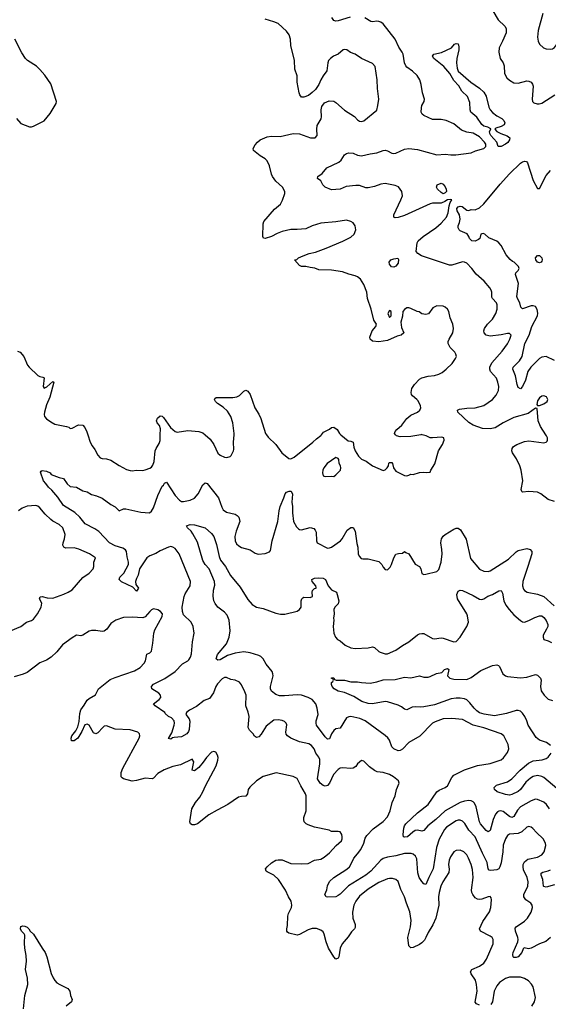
# Model space of a CAD drawing. Header units: inches. Extents: x 1839270 to 1929235, y 762242 to 910350.
# Tile 189 of 256: x 1882541 to 1887471, y 834687 to 843872. Entities that reach past the tile are written whole.
import ezdxf

# ---------------------------------------------------------------- set-up
doc = ezdxf.new("R2010")
doc.units = ezdxf.units.IN
doc.header["$MEASUREMENT"] = 0
doc.layers.add('B8883', color=7, linetype='Continuous')
doc.layers.add('B8884', color=7, linetype='Continuous')

msp = doc.modelspace()

# ---------------------------------------------------------------- linework, layer by layer
at = {"layer": 'B8883', "color": 5}
for points, elevation in [([(1883175.8, 840000), (1883199.6, 839930), (1883216.2, 839896.2), (1883242.6, 839862.6), (1883270, 839810.4), (1883290, 839785.7), (1883310, 839777), (1883350, 839774), (1883390, 839763.1), (1883470, 839712.7), (1883536.7, 839676.7), (1883570, 839664.9), (1883590, 839662), (1883631.5, 839668.5), (1883687.6, 839667.6), (1883710, 839672), (1883753.1, 839686.9), (1883770, 839698.2), (1883783.8, 839716.2), (1883793.9, 839750), (1883805.6, 839850), (1883812.8, 839870), (1883842.3, 839917.7), (1883850, 839946), (1883852.4, 840000)], 580), ([(1884270.3, 840000), (1884318.7, 839958.7), (1884350.6, 839910), (1884390, 839827.7), (1884410, 839810.6), (1884450, 839790.8), (1884472.9, 839787.1), (1884503.1, 839796.9), (1884513.6, 839806.4), (1884535.3, 839850), (1884537.2, 839862.8), (1884535.6, 839930), (1884541, 840000)], 580), ([(1884841.7, 840000), (1884857.9, 839977.9), (1884928.3, 839910), (1884985.7, 839830), (1885050, 839777), (1885070, 839776.5), (1885099.5, 839790), (1885276.2, 839930), (1885310, 839963), (1885348.3, 839991.7), (1885355.3, 840000)], 580), ([(1885536.3, 840000), (1885604.5, 839944.5), (1885630, 839941), (1885650, 839931.3), (1885656.3, 839883.7), (1885668.5, 839850), (1885701.4, 839801.4), (1885730, 839770.7), (1885773.2, 839753.2), (1885830, 839710.5), (1885930, 839667), (1885950, 839673), (1885967, 839690), (1885979.3, 839710), (1885984, 839736), (1885990, 839742), (1886010, 839741), (1886017.3, 839730), (1886027.7, 839690), (1886050, 839659.1), (1886130, 839618.4), (1886150, 839617.1), (1886170, 839621.6), (1886190, 839632.7), (1886210, 839630.4), (1886270, 839648), (1886310, 839650.7), (1886333.2, 839646.8), (1886368.4, 839651.6), (1886375.3, 839670), (1886412.5, 839727.5), (1886446.6, 839850), (1886484, 839910), (1886499, 839950), (1886495.3, 839970), (1886478, 839978), (1886389.4, 839969.4), (1886370, 839972), (1886330.8, 839990.8), (1886294.8, 840000)], 580), ([(1886282.6, 840000), (1886190, 839984.4), (1886090, 839981.6), (1886055.3, 839990), (1886046.3, 840000)], 580), ([(1887530, 839377.6), (1887470, 839394.3), (1887399.7, 839450), (1887370, 839464.2), (1887290.3, 839469.7), (1887230, 839462.7), (1887222.7, 839470), (1887218.7, 839490), (1887234, 839570), (1887217.7, 839670), (1887205.1, 839710), (1887174.3, 839774.3), (1887137.6, 839830), (1887131.6, 839850), (1887134, 839870), (1887146.6, 839890), (1887176, 839910), (1887250, 839935.6), (1887290, 839941.5), (1887430, 839925.3), (1887449.6, 839930.4), (1887459.1, 839940.9), (1887463.7, 839950), (1887462.9, 839970), (1887454.7, 839990), (1887447.9, 840000)], 560), ([(1887490, 835309.6), (1887447.4, 835272.6), (1887388.1, 835251.9), (1887310, 835209.8), (1887284.7, 835204.7), (1887246.8, 835213.2), (1887236.9, 835203.1), (1887224.7, 835170), (1887191, 835130), (1887170, 835122.9), (1887150, 835123.7), (1887142.7, 835130), (1887139.5, 835150), (1887143.6, 835170), (1887187, 835270), (1887189.6, 835290), (1887187.8, 835310), (1887164.4, 835370), (1887162.5, 835397.5), (1887169.8, 835410.2), (1887250, 835463.6), (1887277.7, 835490), (1887310, 835546), (1887322, 835590), (1887321, 835610), (1887309, 835629), (1887262, 835662), (1887241.1, 835690), (1887241.8, 835710), (1887279.8, 835790), (1887283.4, 835830), (1887273.6, 835870), (1887240.7, 835940.7), (1887235.2, 835970), (1887237.4, 835990), (1887250, 836015), (1887280.1, 836039.9), (1887370, 836058.5), (1887410, 836081.7), (1887432.6, 836110), (1887447.7, 836167.7), (1887445.1, 836190), (1887423.6, 836230), (1887359.6, 836290), (1887327.6, 836327.6), (1887310, 836338.9), (1887290, 836345.1), (1887270, 836339.7), (1887223, 836297), (1887190, 836280.6), (1887110, 836274.2), (1887090, 836261.3), (1887070, 836229.5), (1887049.5, 836170.5), (1887047.6, 836110), (1887030, 836006), (1887019.8, 835970), (1887008.2, 835951.8), (1886990, 835941.4), (1886934.3, 835934.3), (1886919.1, 835939.1), (1886909, 835949), (1886900.6, 836010), (1886856.3, 836096.3), (1886788.2, 836250), (1886729.8, 836310), (1886693.1, 836373.1), (1886670, 836394.7), (1886650, 836404), (1886630, 836404), (1886610, 836397.3), (1886520.5, 836339.5), (1886503.3, 836316.7), (1886452.9, 836227.1), (1886426.7, 836150), (1886395.8, 835950), (1886355.5, 835870), (1886330, 835805.6), (1886310, 835811.1), (1886290, 835830.9), (1886266.2, 835870), (1886253.6, 835913.6), (1886244.1, 836044.1), (1886230.9, 836070), (1886210, 836087.4), (1886192.2, 836092.2), (1886130, 836094.1), (1886050, 836071.2), (1885970, 836060.6), (1885930, 836047.4), (1885908.8, 836031.2), (1885815.3, 835930), (1885770.2, 835890), (1885608.4, 835791.6), (1885530, 835714.7), (1885510, 835700.9), (1885490, 835689), (1885410, 835685.1), (1885399, 835690), (1885387, 835710), (1885406.1, 835753.9), (1885413, 835793), (1885430, 835833.1), (1885469.7, 835870), (1885591.8, 835948.2), (1885616.5, 835970), (1885630.6, 835990), (1885655.5, 836050), (1885691.2, 836088.8), (1885720.8, 836130), (1885750.5, 836190), (1885764.2, 836235.8), (1885778.5, 836261.5), (1885837.2, 836322.8), (1885930, 836391.5), (1885970, 836435.8), (1885994.5, 836490), (1886013.5, 836570), (1886043.6, 836630), (1886056, 836690), (1886079.3, 836750), (1886074, 836770), (1886026, 836810), (1885990, 836829.6), (1885930, 836849.7), (1885876.2, 836856.2), (1885850, 836867.6), (1885803.1, 836903.1), (1885750, 836954), (1885730, 836962), (1885690, 836928.7), (1885674.2, 836905.8), (1885650.3, 836889.7), (1885630, 836885.6), (1885550, 836891.5), (1885530, 836889.5), (1885510, 836878.4), (1885468.5, 836830), (1885430, 836749.3), (1885412.9, 836727.1), (1885390, 836720.5), (1885370, 836727.4), (1885342, 836750), (1885318.7, 836790), (1885340.5, 836930), (1885341, 836970), (1885331.6, 836991.6), (1885303.5, 837030), (1885287.1, 837070), (1885261.2, 837101.2), (1885237.6, 837117.6), (1885150, 837134.8), (1885070, 837169.7), (1885038, 837190), (1885027, 837207), (1885024.2, 837224.2), (1885032.2, 837292.2), (1885027.3, 837310), (1885010, 837325.6), (1884990, 837334.7), (1884950, 837341.3), (1884910, 837336.3), (1884838, 837282), (1884793.9, 837206.1), (1884770, 837182.7), (1884750, 837174.3), (1884730, 837189.4), (1884716.8, 837210), (1884683.8, 837243.8), (1884670.5, 837270), (1884680.2, 837370), (1884672.6, 837412.6), (1884650.9, 837470), (1884651.9, 837570), (1884641.5, 837601.5), (1884607.9, 837667.9), (1884590, 837693.2), (1884549.6, 837709.6), (1884510, 837717.6), (1884470, 837735.8), (1884450, 837733.7), (1884430, 837722), (1884385.1, 837674.9), (1884369.5, 837650), (1884346.9, 837593.1), (1884310, 837540.5), (1884260.3, 837519.7), (1884190, 837464.7), (1884124, 837430), (1884096.3, 837410), (1884090.6, 837390), (1884120.5, 837350), (1884128.5, 837328.5), (1884120.9, 837250), (1884115, 837230), (1884100.8, 837210), (1884050, 837181.7), (1883983, 837177), (1883966.8, 837173.2), (1883950, 837159), (1883930, 837166), (1883961.2, 837218.8), (1883983, 837290), (1883986, 837310), (1883982.9, 837330), (1883958, 837358), (1883928.7, 837370), (1883899, 837399), (1883894, 837410), (1883805.2, 837470), (1883790, 837489), (1883842, 837530), (1883856, 837550), (1883854.5, 837570), (1883838.4, 837590), (1883774.5, 837630), (1883769.6, 837650), (1883790, 837673.4), (1883894.3, 837725.7), (1883990, 837791.7), (1884058.6, 837861.4), (1884109.8, 837890.2), (1884119.6, 837900.4), (1884135.1, 837924.9), (1884143.5, 837956.5), (1884153.3, 838066.7), (1884167.7, 838147.7), (1884159.7, 838210), (1884141.3, 838250), (1884070, 838318.4), (1884059.3, 838350), (1884056.5, 838390), (1884074.5, 838490), (1884084.8, 838515.2), (1884129.8, 838590), (1884133.3, 838630), (1884028.3, 838890), (1883990, 838938), (1883970, 838951.2), (1883950, 838956.9), (1883930, 838952.4), (1883850, 838915.4), (1883810, 838891.1), (1883754.8, 838870), (1883728, 838850), (1883658.8, 838750), (1883645.5, 838690), (1883630, 838659), (1883622.4, 838630), (1883624, 838604), (1883650.3, 838570), (1883630, 838542), (1883596.5, 838576.5), (1883490, 838627), (1883469.6, 838650), (1883475.6, 838670), (1883512.8, 838710), (1883554.5, 838790), (1883555.1, 838810), (1883541.8, 838861.8), (1883535.8, 838910), (1883527, 838927), (1883503.1, 838943.1), (1883430, 838964.1), (1883378.5, 838990), (1883278, 839098), (1883242.3, 839122.3), (1883150, 839168.2), (1883102, 839230), (1883055.3, 839275.3), (1882950, 839339.8), (1882896.6, 839416.6), (1882841.3, 839481.3), (1882809.6, 839510), (1882786, 839546), (1882764, 839570), (1882735.3, 839650), (1882740.2, 839659.8), (1882750, 839664.7), (1882790, 839661), (1882823.6, 839643.6), (1882834, 839630), (1882910, 839601), (1882950, 839590.8), (1882982.8, 839542.8), (1883010, 839518), (1883070.3, 839510.3), (1883130, 839476.4), (1883170, 839466.7), (1883210, 839442.6), (1883258, 839430), (1883310, 839407.7), (1883390, 839348.2), (1883430, 839326.4), (1883470, 839290.5), (1883510, 839307.2), (1883530, 839308.9), (1883670, 839276), (1883750, 839270.4), (1883770, 839286.7), (1883790, 839316.5), (1883830, 839434), (1883870, 839519.5), (1883881.6, 839530), (1883890, 839546.8), (1883910, 839558), (1883990, 839432.7), (1884030, 839388.2), (1884050, 839378), (1884070, 839377.1), (1884130, 839388.5), (1884170, 839408.7), (1884204.7, 839450), (1884250, 839533), (1884270, 839552.7), (1884290, 839546.4), (1884394.3, 839410), (1884424.9, 839324.9), (1884439.9, 839299.9), (1884470, 839278.7), (1884550, 839260.4), (1884570, 839247.7), (1884583.8, 839230), (1884593.4, 839190), (1884558.4, 839101.6), (1884546.3, 839050), (1884549.2, 839010), (1884563.1, 838983.1), (1884583.2, 838963.2), (1884609.1, 838949.1), (1884690, 838925.7), (1884735.8, 838895.8), (1884765.7, 838885.7), (1884828.7, 838891.3), (1884870, 838906), (1884880.1, 838919.9), (1884895.1, 839010), (1884948.6, 839191.4), (1884959.3, 839290), (1884969.8, 839330.2), (1885004.7, 839410), (1885015.1, 839450), (1885030, 839464.9), (1885052.5, 839472.5), (1885072, 839472), (1885084.7, 839444.7), (1885080.3, 839370), (1885086, 839330), (1885084, 839270), (1885093.8, 839190), (1885121.3, 839141.3), (1885140.5, 839120.5), (1885150, 839114.4), (1885170, 839113.7), (1885250, 839134), (1885283.8, 839123.8), (1885297.3, 839110), (1885305.5, 839090), (1885308, 839010), (1885314.8, 838990), (1885410, 838942), (1885430, 838943.6), (1885450, 838952), (1885531.5, 839010), (1885548, 839030), (1885595.6, 839110), (1885630, 839135.8), (1885650, 839134), (1885670, 839101), (1885685.3, 838985.3), (1885695.6, 838950), (1885697.6, 838890), (1885706.5, 838866.5), (1885726.5, 838846.5), (1885741.2, 838841.2), (1885790, 838843.2), (1885890, 838816.3), (1885917.2, 838790), (1885930, 838763.8), (1885950, 838741.6), (1885970, 838740.5), (1885995.1, 838764.9), (1886009.7, 838790.3), (1886030, 838851.3), (1886050, 838884.7), (1886072.7, 838892.7), (1886110, 838894), (1886130, 838912), (1886141, 838901), (1886171, 838890), (1886230, 838791.3), (1886270, 838772), (1886280.7, 838750), (1886290, 838706), (1886310, 838697.3), (1886330, 838698), (1886430, 838724.4), (1886450, 838742.8), (1886472.7, 838810), (1886480.3, 838890), (1886478.7, 838930), (1886468.5, 838990), (1886475.4, 839030), (1886490, 839054), (1886510, 839070.3), (1886590, 839120.3), (1886610, 839128.5), (1886630, 839128.4), (1886652.3, 839112.3), (1886704.5, 839024.5), (1886746.4, 838846.4), (1886830, 838746.4), (1886870, 838725.7), (1886910, 838723.6), (1886930, 838730.4), (1887100.9, 838839.1), (1887170, 838906.7), (1887190, 838918.7), (1887270, 838939.5), (1887302, 838930), (1887316, 838910), (1887315.6, 838890), (1887281.1, 838770), (1887233.6, 838630), (1887230.3, 838590), (1887239.9, 838559.9), (1887250, 838546.7), (1887272.3, 838532.3), (1887371.3, 838511.3), (1887430, 838490.3), (1887524.1, 838404.1)], 560), ([(1882456, 838170), (1882550, 838210.3), (1882605.1, 838250), (1882652.4, 838267.6), (1882670, 838279.5), (1882708, 838330), (1882739.6, 838390), (1882747, 838430), (1882724.5, 838470), (1882733.2, 838486.8), (1882750, 838490.3), (1882798, 838478), (1882850, 838476.5), (1882952.2, 838512.2), (1882993.6, 838530), (1883030, 838552.2), (1883130, 838668.2), (1883190, 838708), (1883225.2, 838750), (1883233.2, 838770), (1883233.2, 838810), (1883248.7, 838850), (1883193.2, 838890), (1883093.9, 838933.9), (1883050, 838943.5), (1882970, 838940.4), (1882953.6, 838950), (1882943.8, 838970), (1882945, 838990), (1882959.4, 839030), (1882964.2, 839070), (1882941.7, 839130), (1882910, 839163.1), (1882850, 839194.3), (1882830, 839209.7), (1882779.2, 839259.2), (1882730, 839318.4), (1882710, 839333.6), (1882690, 839338.4), (1882610, 839334), (1882565.3, 839314.7), (1882530, 839289.4)], 580), ([(1887480.3, 836510), (1887455.1, 836550), (1887430, 836572.4), (1887370, 836597.4), (1887350, 836598.9), (1887310, 836584.5), (1887210.6, 836529.4), (1887183.8, 836496.2), (1887150, 836437.7), (1887130.9, 836429.1), (1887110, 836438.2), (1887050, 836484.8), (1887029.4, 836490.6), (1887010, 836488.9), (1886997.6, 836482.4), (1886978.2, 836461.8), (1886956.1, 836410), (1886930, 836306.6), (1886910, 836294), (1886890, 836308.3), (1886839.3, 836370), (1886828.2, 836390), (1886797.2, 836530), (1886782.1, 836562.1), (1886770, 836575.8), (1886750, 836585.5), (1886728.2, 836588.2), (1886690, 836582.2), (1886650, 836567.9), (1886508.5, 836490), (1886421.6, 836410), (1886347.3, 836352.7), (1886310, 836306.6), (1886290, 836302.9), (1886250, 836311.5), (1886230, 836306.9), (1886207.1, 836292.9), (1886157.1, 836250), (1886130, 836245.1), (1886119.3, 836250), (1886117, 836270), (1886124, 836330), (1886128.5, 836350), (1886140.5, 836370), (1886250, 836473.7), (1886350, 836550.4), (1886431.5, 836670), (1886454.3, 836685.7), (1886510, 836708.1), (1886530, 836726), (1886570, 836803.6), (1886590, 836823.2), (1886690, 836872.8), (1886810, 836913.6), (1886930, 836933.7), (1887030, 836968.4), (1887054.3, 836985.7), (1887090, 837034), (1887103, 837070), (1887095.1, 837110), (1887057, 837190), (1887029.7, 837209.7), (1886870, 837266.3), (1886770, 837290.6), (1886670, 837343.1), (1886570, 837352.4), (1886491.7, 837348.3), (1886416.9, 837323.1), (1886390.8, 837309.2), (1886272.2, 837187.8), (1886170, 837128.6), (1886110, 837066.8), (1886090, 837053.8), (1886070, 837051.9), (1886029.6, 837070), (1886010, 837089.6), (1885989.7, 837150), (1885973.6, 837173.6), (1885950, 837195.6), (1885762, 837330), (1885712.6, 837352.6), (1885629.5, 837370.5), (1885610, 837369.8), (1885590, 837358), (1885530, 837262.6), (1885490, 837254.8), (1885470, 837241.7), (1885448.2, 837210), (1885430, 837164), (1885410, 837160.7), (1885390, 837180.4), (1885309.8, 837290), (1885304.4, 837310), (1885306.2, 837330), (1885324.4, 837390), (1885316, 837450), (1885302.6, 837490), (1885270, 837529.6), (1885232.7, 837550), (1885170, 837569.7), (1885130, 837572.4), (1885010, 837562.9), (1884964.2, 837564.2), (1884930, 837577.4), (1884888.5, 837608.5), (1884878.9, 837630), (1884879.8, 837650), (1884903.5, 837750), (1884901.1, 837770), (1884894.3, 837790), (1884839.1, 837859.1), (1884810, 837908), (1884789.8, 837929.8), (1884770, 837941.7), (1884690, 837966.6), (1884630, 837975.8), (1884550, 837961.2), (1884480, 837940), (1884410, 837899.8), (1884390, 837896.3), (1884371.8, 837910), (1884384.5, 837950), (1884468.2, 838050), (1884494.4, 838110), (1884502.9, 838170), (1884495.4, 838270), (1884475.8, 838315.8), (1884450, 838343.6), (1884390, 838392.3), (1884364.8, 838424.8), (1884352.8, 838450), (1884346.2, 838493.8), (1884349.7, 838550.3), (1884362, 838598), (1884359.1, 838630), (1884307.4, 838747.4), (1884270, 838789.7), (1884250, 838827), (1884198.6, 838998.6), (1884156.9, 839076.9), (1884140.5, 839100.5), (1884106.3, 839130), (1884096, 839150), (1884130, 839163.1), (1884170, 839159.3), (1884270, 839132.7), (1884330, 839079.5), (1884350.2, 839050), (1884376.8, 838976.8), (1884402.4, 838862.4), (1884413.9, 838830), (1884459.7, 838770), (1884507.2, 838687.2), (1884598.5, 838578.5), (1884670, 838462), (1884710, 838417), (1884750.2, 838390.2), (1884810, 838378.2), (1884930, 838336.5), (1884972.9, 838327.1), (1885012.7, 838327.3), (1885127.5, 838352.5), (1885151.8, 838368.2), (1885166.3, 838390), (1885166.6, 838450), (1885171.2, 838468.8), (1885180.1, 838479.9), (1885190, 838486), (1885250, 838481.1), (1885272.3, 838490), (1885269.5, 838530.5), (1885272.7, 838547.3), (1885290, 838566), (1885306, 838570), (1885306, 838574), (1885301.2, 838590), (1885269.6, 838630), (1885266.6, 838650), (1885290, 838660.9), (1885330, 838665.8), (1885370, 838660.3), (1885393, 838650), (1885419.1, 838590), (1885431.8, 838571.8), (1885450, 838553.4), (1885494, 838530), (1885503, 838510), (1885517.1, 838450), (1885510, 838421.2), (1885478.8, 838390), (1885470.5, 838370), (1885472.2, 838330), (1885466.4, 838290), (1885470.4, 838270), (1885463.5, 838210), (1885469.3, 838150), (1885487.3, 838110), (1885505.7, 838090), (1885530, 838076.2), (1885575.6, 838035.6), (1885630, 838012.1), (1885670, 838007.2), (1885790, 838013.1), (1885830, 838020.3), (1885850, 838016.5), (1885890, 837977.6), (1885904, 837970), (1885950, 837955.3), (1885970, 837955.3), (1886050, 837991.7), (1886110, 838034.3), (1886170, 838067.6), (1886250, 838132), (1886270, 838143.7), (1886290, 838147), (1886310, 838144.9), (1886390, 838098.7), (1886410, 838095.3), (1886470, 838104.9), (1886490, 838102), (1886590, 838066.7), (1886610, 838070.3), (1886650, 838112.6), (1886709.8, 838210), (1886727.4, 838250), (1886718.5, 838310), (1886709.8, 838330), (1886624.6, 838470), (1886617.4, 838510), (1886630, 838539.1), (1886650, 838551), (1886670, 838546.8), (1886770, 838499.3), (1886830, 838465.2), (1886850, 838461.6), (1886870, 838468.2), (1886906.6, 838493.4), (1886949, 838511), (1887010, 838544.9), (1887030, 838546.8), (1887042.3, 838522.3), (1887055.8, 838450), (1887075.9, 838410), (1887104.3, 838370), (1887150, 838318.4), (1887210, 838266.7), (1887230, 838255.2), (1887250, 838251.2), (1887290, 838265.6), (1887344.6, 838295.4), (1887390, 838311.5), (1887410, 838310.5), (1887430, 838294.1), (1887450, 838268), (1887467.6, 838230), (1887465.6, 838210), (1887455.2, 838184.8), (1887424.2, 838130), (1887421.6, 838110), (1887430, 838091), (1887470, 838078.7), (1887501.4, 838061.4)], 540), ([(1886830, 834678.5), (1886799.5, 834690), (1886790, 834705.2), (1886806, 834810), (1886801.8, 834870), (1886791.9, 834911.9), (1886751.1, 834970), (1886744.7, 834990), (1886758, 835010), (1886830, 835040.8), (1886870, 835070.3), (1886892.8, 835107.2), (1886956.4, 835250), (1886955.1, 835290), (1886946.3, 835310), (1886930, 835323.1), (1886837, 835370), (1886829.6, 835390), (1886860.4, 835459.6), (1886921.6, 835550), (1886935.6, 835590), (1886941.6, 835661.6), (1886938.7, 835678.7), (1886930, 835692.3), (1886910, 835689.6), (1886852.3, 835667.7), (1886830, 835664.4), (1886810, 835668.3), (1886790, 835681.3), (1886765.7, 835710), (1886757.1, 835730), (1886755.8, 835750), (1886769, 835869), (1886763.6, 835943.6), (1886751.7, 835990), (1886727.3, 836050), (1886710, 836081.6), (1886682, 836110), (1886650, 836123.5), (1886610, 836120.5), (1886588.7, 836110), (1886557.3, 836062.7), (1886545.2, 836030), (1886539.7, 835990), (1886546.9, 835946.9), (1886543.9, 835916.1), (1886488.4, 835830), (1886469.4, 835790), (1886452, 835730), (1886447.1, 835690), (1886450.2, 835610), (1886423.2, 835490), (1886392.3, 835427.7), (1886350, 835357.4), (1886330, 835309.6), (1886314.6, 835285.4), (1886290, 835260.4), (1886270, 835245.7), (1886210, 835215.6), (1886190, 835214), (1886171.2, 835231.2), (1886160.8, 835310), (1886186.2, 835410), (1886192.7, 835467.3), (1886178.2, 835550), (1886146.8, 835630), (1886130, 835689.5), (1886096.6, 835756.6), (1886070, 835832.7), (1886049.7, 835849.7), (1886018.8, 835858.8), (1885990, 835861), (1885970, 835857.3), (1885890, 835822.4), (1885790, 835761.2), (1885710, 835695.6), (1885674.7, 835650), (1885657.6, 835610), (1885645.3, 835545.3), (1885646.5, 835490), (1885668.3, 835430), (1885670, 835402.7), (1885664.2, 835390), (1885636.5, 835363.5), (1885605.3, 835314.7), (1885546.7, 835250), (1885530.2, 835210), (1885516.5, 835130), (1885510, 835116), (1885490, 835106.6), (1885470, 835129.2), (1885420.9, 835210), (1885397.6, 835270), (1885380.1, 835340.1), (1885370, 835362.7), (1885350, 835378.4), (1885310, 835393), (1885270, 835394.7), (1885230, 835381.3), (1885150, 835337.7), (1885130, 835332.4), (1885050, 835349.7), (1885038.3, 835358.3), (1885031.6, 835370), (1885031.2, 835390), (1885037.4, 835422.6), (1885040.4, 835510), (1885047, 835533), (1885075.1, 835590), (1885079.7, 835610), (1885073, 835650), (1885048.4, 835688.4), (1885020.8, 835750), (1884954.3, 835850), (1884911.8, 835891.8), (1884850, 835921.6), (1884840.7, 835930), (1884834.5, 835950), (1884849.4, 835970), (1884890, 836006.4), (1884930, 836030.4), (1884950, 836035.8), (1884990, 836033.4), (1885070, 835998.9), (1885170, 835995.6), (1885230, 836001.3), (1885290, 836030.5), (1885350, 836039.1), (1885381.5, 836058.5), (1885430, 836098.8), (1885492.9, 836167.1), (1885542.7, 836210), (1885549.3, 836230), (1885549.2, 836250), (1885544, 836270), (1885530, 836294), (1885510, 836299), (1885450, 836299), (1885426, 836310), (1885290, 836338.3), (1885230, 836360.5), (1885211.2, 836371.2), (1885194.5, 836390), (1885189.6, 836410), (1885191.5, 836430), (1885211.6, 836490), (1885213.1, 836506.9), (1885214, 836630), (1885207.8, 836650), (1885163.7, 836723.7), (1885130, 836793.7), (1885092.6, 836812.6), (1884933.8, 836846.2), (1884810, 836812.8), (1884748.9, 836771.1), (1884686.9, 836713.1), (1884672.4, 836690), (1884664.9, 836650), (1884651.1, 836628.9), (1884610, 836626.3), (1884582.3, 836617.7), (1884482, 836550), (1884381.2, 836498.8), (1884305.7, 836454.3), (1884198, 836370), (1884170, 836359.7), (1884150, 836359.6), (1884132.7, 836370), (1884127.8, 836390), (1884146.6, 836510), (1884179.1, 836570), (1884220.1, 836619.9), (1884250, 836668.4), (1884274.9, 836725.1), (1884373.7, 836910), (1884390, 836964.7), (1884391.5, 836990), (1884386.6, 837010), (1884370, 837037.2), (1884350, 837046), (1884330, 837038), (1884282.3, 836990), (1884253.4, 836946.6), (1884210, 836895.1), (1884170, 836865.6), (1884149.6, 836869.6), (1884164.5, 836950), (1884150, 836971.8), (1884039.6, 836920.4), (1883970, 836904.4), (1883886.8, 836873.2), (1883830, 836840.5), (1883790, 836796.2), (1883776, 836790), (1883710, 836796.4), (1883630, 836774), (1883590, 836769.6), (1883510, 836789.6), (1883498, 836798), (1883488, 836810), (1883488, 836850), (1883502, 836890), (1883656.2, 837170), (1883662.8, 837190), (1883659.2, 837210), (1883643.7, 837223.7), (1883570, 837246.1), (1883430, 837252.4), (1883350, 837283.6), (1883330, 837279.7), (1883315.5, 837270), (1883270, 837218), (1883250, 837209.6), (1883230, 837219.5), (1883190, 837289.3), (1883170, 837300.9), (1883146.9, 837293.1), (1883120.5, 837230), (1883083.8, 837170), (1883050, 837143.6), (1883025.3, 837145.3), (1883021.3, 837170), (1883027.1, 837190), (1883063.8, 837236.2), (1883083.5, 837276.5), (1883095.2, 837324.8), (1883102, 837398), (1883110, 837434.8), (1883143.3, 837476.7), (1883170, 837523), (1883190, 837540.4), (1883246.6, 837573.4), (1883276.4, 837630), (1883383.9, 837716.1), (1883430, 837735.8), (1883610, 837796.5), (1883662.9, 837830), (1883702, 837870), (1883714, 837890), (1883727, 837953), (1883755.1, 837964.9), (1883770, 837982), (1883783.9, 838056.1), (1883791.6, 838150), (1883801.7, 838178.3), (1883870, 838303.8), (1883871.3, 838330), (1883854.2, 838350), (1883830, 838366.4), (1883790, 838375.4), (1883770, 838365.7), (1883753.1, 838350), (1883710, 838299.6), (1883690, 838291.6), (1883590, 838298.4), (1883510, 838293.7), (1883438.8, 838270), (1883390, 838237.6), (1883353, 838187), (1883330, 838168.4), (1883310, 838163.5), (1883250, 838172.7), (1883210, 838173.5), (1883190, 838168.7), (1883130, 838128.7), (1883110, 838125.1), (1883070, 838129.7), (1883030, 838106.6), (1882938.9, 838041.1), (1882885.9, 837974.1), (1882835.1, 837924.9), (1882790, 837897.7), (1882727.8, 837872.2), (1882610, 837782.6), (1882573.6, 837766.4), (1882490, 837742.6)], 580), ([(1887490, 837100.9), (1887452.7, 837130), (1887390, 837152), (1887356.4, 837176.4), (1887284.2, 837290), (1887272, 837330), (1887253.1, 837370), (1887230, 837402.9), (1887210, 837421.1), (1887190, 837427.6), (1887170, 837427.3), (1887082.1, 837397.9), (1886970, 837377.9), (1886872.5, 837392.5), (1886830, 837406.9), (1886804.6, 837424.6), (1886778.3, 837450), (1886740, 837500), (1886710, 837527.9), (1886690, 837536.5), (1886650, 837542.9), (1886610, 837542.5), (1886564.5, 837535.5), (1886410, 837481.1), (1886310, 837460.7), (1886277.8, 837457.8), (1886230, 837462.2), (1886201.5, 837458.5), (1886150, 837434.5), (1886130, 837439.5), (1886101.1, 837461.1), (1886070, 837476.9), (1885970, 837508.7), (1885950, 837510.8), (1885831, 837491), (1885790, 837493.3), (1885732.3, 837510), (1885657.4, 837557.4), (1885570, 837595.1), (1885510, 837606.9), (1885473.2, 837630), (1885455.3, 837650), (1885448, 837670), (1885448, 837690), (1885462, 837698), (1885466, 837710), (1885462, 837722), (1885450, 837726), (1885448, 837732), (1885470, 837732), (1885478, 837718), (1885491.6, 837711.6), (1885570, 837710.6), (1885630, 837693.4), (1885690, 837695.8), (1885730, 837688.4), (1885810, 837683.8), (1885870, 837694.4), (1885930, 837714.9), (1886042, 837718), (1886130, 837737), (1886190, 837733.1), (1886270, 837750.3), (1886310, 837739.5), (1886350, 837738.9), (1886370, 837743.6), (1886429, 837771), (1886478.4, 837781.6), (1886503.6, 837810), (1886530, 837819.5), (1886543, 837810), (1886531.3, 837750), (1886551.3, 837730), (1886590, 837721.1), (1886710, 837717.6), (1886750, 837734.4), (1886840.2, 837799.8), (1886950, 837846.9), (1886990, 837854), (1887006.8, 837846.8), (1887016.7, 837836.7), (1887046.4, 837770), (1887071.1, 837751.1), (1887090, 837743.8), (1887211.1, 837731.1), (1887270, 837737.8), (1887350, 837762.7), (1887370, 837755.4), (1887396.9, 837730), (1887404.1, 837710), (1887397.1, 837650), (1887404.2, 837610), (1887431, 837570), (1887470, 837534), (1887510, 837521.8)], 520), ([(1887550, 836698.5), (1887430, 836801.4), (1887410, 836811.2), (1887370, 836820.2), (1887330, 836811.2), (1887303.2, 836796.8), (1887261.2, 836758.8), (1887210, 836691.2), (1887190, 836672.4), (1887130, 836643.5), (1887110, 836638.4), (1887070, 836642.4), (1886993.2, 836670), (1886969.2, 836690), (1886965.2, 836710), (1886989, 836730), (1887090, 836762.7), (1887130, 836789.1), (1887208, 836872), (1887285, 836935), (1887330, 836956.6), (1887412, 836968), (1887450, 836980.2), (1887470, 836993.1), (1887496.4, 837030)], 520), ([(1887530, 835802.4), (1887450, 835779.3), (1887430, 835784.4), (1887425.3, 835790), (1887418.9, 835850), (1887405, 835890), (1887404.4, 835910), (1887420.3, 835919.7), (1887470, 835932.6), (1887490, 835942.4)], 540), ([(1882575.1, 834644.9), (1882589.8, 834770), (1882616.3, 834870), (1882612.5, 834930), (1882596.3, 835010), (1882605.2, 835090), (1882601.8, 835141.8), (1882588.4, 835210), (1882584.6, 835255.4), (1882587.3, 835330), (1882584, 835344), (1882558, 835370), (1882547.3, 835390), (1882550, 835411.3), (1882570, 835418.8), (1882590, 835416.3), (1882610, 835407.3), (1882627.3, 835390), (1882637.3, 835370), (1882670, 835340.4), (1882750, 835210.3), (1882779.7, 835170), (1882794, 835130), (1882834.3, 834974.3), (1882852.4, 834932.4), (1882867.6, 834910), (1882887.8, 834887.8), (1882914.4, 834870), (1882990, 834832.7), (1883007.5, 834810), (1883014.7, 834770), (1883028.9, 834730), (1883025.3, 834710), (1882974.4, 834670)], 580), ([(1887317.7, 834670), (1887342.6, 834710), (1887350.8, 834750), (1887329.8, 834849.8), (1887314.9, 834874.9), (1887284.9, 834904.9), (1887248.6, 834928.6), (1887210, 834940.4), (1887110, 834939.4), (1887070, 834927.6), (1887014.4, 834890), (1886990, 834858.4), (1886966.9, 834810), (1886950.2, 834709.8), (1886936, 834684)], 580)]:
    msp.add_lwpolyline(points, dxfattribs=dict(at, elevation=elevation))
at = {"layer": 'B8883', "color": 5, "elevation": 580}
msp.add_lwpolyline([(1885490, 839786), (1885409.1, 839730.9), (1885377.6, 839690), (1885368.5, 839670), (1885364.1, 839644.1), (1885370, 839618), (1885390, 839610.8), (1885450, 839614.8), (1885470, 839611), (1885490, 839624.7), (1885532, 839668), (1885537, 839690), (1885531.8, 839710), (1885519.3, 839730), (1885516, 839770), (1885510, 839779)], close=True, dxfattribs=at)
at = {"layer": 'B8884', "color": 5}
for points, elevation in [([(1886954.3, 843954.3), (1887004, 843870), (1887064.4, 843810), (1887078.4, 843790), (1887077.1, 843750), (1887044.9, 843670), (1887013.4, 843610), (1887010.6, 843570), (1887020.7, 843510), (1887048.6, 843468.6), (1887059.9, 843439.9), (1887062.6, 843370), (1887085.3, 843330), (1887110, 843306.4), (1887150, 843283.1), (1887190, 843279.5), (1887270, 843301.6), (1887290, 843299.3), (1887310, 843287.7), (1887323.8, 843270), (1887330.4, 843250), (1887319.1, 843130), (1887322.8, 843110), (1887335.9, 843095.9), (1887366.4, 843086.4), (1887386.2, 843086.2), (1887410, 843094.4), (1887530.8, 843169.2)], 560), ([(1887418.4, 843930), (1887377.4, 843770), (1887368.8, 843710), (1887377.6, 843670), (1887390, 843644), (1887427.3, 843610), (1887450, 843599.3), (1887490, 843595.8), (1887510, 843599.5), (1887530, 843612.2), (1887557.7, 843650), (1887622.7, 843777.3), (1887647.6, 843812.4), (1887681.4, 843838.6), (1887750, 843878.3)], 580), ([(1886046.3, 840000), (1886037.2, 840010), (1886041.2, 840030), (1886057.2, 840050), (1886103.7, 840090), (1886152, 840150), (1886190, 840182), (1886250, 840211.8), (1886271.1, 840230), (1886280.5, 840250), (1886278.9, 840270), (1886256.4, 840316.4), (1886246, 840330), (1886202.8, 840362.8), (1886195.1, 840375.1), (1886192.5, 840392.5), (1886198.6, 840430), (1886221.3, 840470), (1886270, 840519.2), (1886290, 840530.2), (1886350, 840545.7), (1886410, 840552.2), (1886450, 840564.4), (1886480.1, 840579.9), (1886519.5, 840610), (1886574.8, 840665.2), (1886605.2, 840710), (1886613.2, 840730), (1886609, 840750), (1886599, 840770), (1886554.8, 840814.8), (1886537.2, 840850), (1886538, 840870), (1886546.6, 840890), (1886580.9, 840950), (1886585.1, 840990), (1886579.5, 841030), (1886555.1, 841090), (1886544.2, 841150), (1886531, 841171), (1886510, 841189.6), (1886490, 841198), (1886430, 841201.6), (1886395.1, 841184.9), (1886352.3, 841127.7), (1886330, 841122.7), (1886290, 841129.2), (1886266.3, 841146.3), (1886248.7, 841150), (1886190, 841178), (1886170, 841183.7), (1886150, 841182.7), (1886130.4, 841169.6), (1886114.8, 841150), (1886110, 841106), (1886095.5, 841050), (1886100.4, 841000.4), (1886124.7, 840950), (1886098, 840930), (1886061.1, 840918.9), (1885970, 840880.4), (1885890, 840866.3), (1885831.9, 840871.9), (1885809.2, 840890), (1885806, 840910), (1885829.4, 840970.6), (1885862, 841010), (1885868, 841030), (1885844, 841070), (1885819.6, 841170), (1885784.2, 841270), (1885776.9, 841330), (1885750, 841400.9), (1885719.7, 841450), (1885690, 841474.3), (1885670, 841483.5), (1885610, 841497.4), (1885550, 841518.4), (1885450, 841536), (1885330, 841537.2), (1885292.5, 841552.5), (1885250, 841561.2), (1885210, 841568.7), (1885170, 841568), (1885150, 841578), (1885105.2, 841630), (1885124.2, 841635.8), (1885142, 841650), (1885185.6, 841670), (1885242, 841690), (1885298.3, 841701.7), (1885399.2, 841740.8), (1885555.3, 841804.7), (1885630, 841841.6), (1885660.9, 841870), (1885675.6, 841910), (1885669.7, 841949.7), (1885650, 841975.1), (1885629, 841990), (1885590, 842000.5), (1885490, 841984.7), (1885350, 841973.3), (1885270, 841948.6), (1885210, 841920.7), (1885130, 841913), (1885070, 841913.5), (1884990, 841897.2), (1884941.4, 841878.6), (1884890, 841849.8), (1884830, 841829.7), (1884813.3, 841833.3), (1884808.2, 841848.2), (1884812.3, 841967.7), (1884818, 841990), (1884916.9, 842103.1), (1884973.6, 842150), (1884992.5, 842187.5), (1885013, 842250), (1885013.3, 842270), (1884991.3, 842310), (1884930, 842364.7), (1884899.1, 842410), (1884889.8, 842430), (1884870, 842509.3), (1884850, 842556.2), (1884830, 842574), (1884782, 842602), (1884722, 842650), (1884719, 842670), (1884736.6, 842703.4), (1884757.2, 842730), (1884784, 842750), (1884850, 842778), (1884890, 842785.5), (1884970, 842780.5), (1885090, 842810.6), (1885150, 842805.5), (1885254, 842770), (1885295.3, 842770), (1885315.1, 842790), (1885312.3, 842850), (1885316.5, 842883.5), (1885352, 842948), (1885355.9, 842964.1), (1885351.5, 843030), (1885358, 843062), (1885383.6, 843096.4), (1885425.6, 843114.4), (1885470, 843110.4), (1885490, 843098.4), (1885570, 843027), (1885662.8, 842970), (1885690, 842938.8), (1885710, 842924), (1885730, 842920.7), (1885750, 842927.7), (1885870, 843026.8), (1885882, 843070), (1885891.5, 843131.5), (1885877.6, 843230), (1885875.1, 843310), (1885854.8, 843434.8), (1885830, 843462.9), (1885729.7, 843509.7), (1885668.5, 843548.5), (1885626.4, 843566.4), (1885591.8, 843591.8), (1885570, 843594.8), (1885556.3, 843590), (1885511.5, 843548.5), (1885467.3, 843530), (1885439.1, 843510), (1885421.6, 843490), (1885414, 843470), (1885404, 843396), (1885370, 843349), (1885348.6, 843311.4), (1885331.8, 843268.2), (1885298.3, 843221.7), (1885270, 843192.7), (1885234.2, 843165.8), (1885190, 843149.3), (1885169.5, 843149.5), (1885154, 843170), (1885146, 843190), (1885129.5, 843290), (1885127.2, 843347.2), (1885107.6, 843410), (1885102.9, 843490), (1885069.6, 843630), (1885067.3, 843690), (1885053.5, 843730), (1885030, 843763.5), (1884950, 843836), (1884910, 843853), (1884830, 843877)], 580), ([(1887447.9, 840000), (1887396.5, 840076.5), (1887374.7, 840130), (1887366, 840246), (1887350, 840248), (1887283.1, 840196.9), (1887150, 840161.7), (1887050, 840110.5), (1886974.7, 840065.3), (1886930, 840055.3), (1886858.5, 840058.5), (1886770, 840087.6), (1886730, 840115.3), (1886627, 840210), (1886625.2, 840230), (1886642, 840238), (1886712.4, 840247.6), (1886790, 840250.2), (1886870, 840272.9), (1886950, 840328.9), (1886985.1, 840370), (1887006.5, 840413.5), (1887007.8, 840450), (1887001.5, 840490), (1886986.2, 840526.2), (1886932.4, 840590), (1886925.1, 840610), (1886924.2, 840630), (1886943.9, 840670), (1887040.4, 840779.6), (1887090, 840847.6), (1887113.2, 840890), (1887122.9, 840930), (1887110, 840944.5), (1887090, 840944.2), (1887031.7, 840931.7), (1886930, 840918.7), (1886890, 840927.6), (1886871.8, 840950), (1886868.2, 840970), (1886874.7, 840990), (1886904.7, 841030), (1886950, 841077), (1886980.4, 841130), (1886992.8, 841170), (1886993.2, 841213.2), (1886988.2, 841230), (1886949.8, 841269.8), (1886942.7, 841282.7), (1886943.4, 841330), (1886938.5, 841350), (1886925.1, 841370), (1886872.1, 841432.1), (1886798.2, 841498.2), (1886758.4, 841550), (1886710, 841598.9), (1886690, 841609.9), (1886670, 841611.5), (1886570, 841582.2), (1886550, 841582.5), (1886289.6, 841670), (1886254.5, 841690), (1886238, 841710), (1886248.2, 841790), (1886257.7, 841810), (1886303.1, 841850), (1886420.3, 841930), (1886470, 841974.5), (1886520.6, 842030), (1886538.3, 842070), (1886545.4, 842134.6), (1886554.5, 842165.5), (1886571.9, 842191.9), (1886555.8, 842195.8), (1886530.7, 842190.7), (1886505.8, 842174.2), (1886470, 842160.3), (1886390, 842159.3), (1886370, 842154.8), (1886130, 842044.4), (1886070, 842026.4), (1886043.3, 842023.3), (1886028.6, 842028.6), (1886029.8, 842050), (1886096.3, 842190), (1886109.8, 842230), (1886105.1, 842270), (1886072.2, 842312.2), (1886043.5, 842323.5), (1885950, 842342.6), (1885910, 842337.6), (1885850, 842314.5), (1885790, 842302.8), (1885770, 842304.5), (1885710, 842325.8), (1885675.1, 842324.9), (1885585.9, 842314.1), (1885530, 842289.6), (1885450, 842283.7), (1885388.7, 842310), (1885368.7, 842330), (1885350, 842368), (1885318, 842390), (1885322, 842410), (1885362, 842438), (1885404.5, 842490), (1885518.6, 842541.4), (1885538.3, 842561.7), (1885570, 842610.6), (1885590, 842624.9), (1885609.6, 842630.4), (1885650, 842626), (1885690, 842607), (1885730, 842602.6), (1885810, 842620.9), (1885870, 842629.2), (1885930, 842651.5), (1885950, 842653.4), (1885970, 842648.5), (1886010, 842627), (1886030, 842623.7), (1886050, 842627.2), (1886130, 842663.1), (1886170, 842671.2), (1886250, 842660.5), (1886430, 842612), (1886510, 842618.4), (1886562, 842610), (1886609.5, 842609.5), (1886750, 842629.5), (1886791.4, 842648.6), (1886870, 842668.8), (1886888.4, 842690), (1886888.6, 842710), (1886875.9, 842730), (1886830, 842779.8), (1886770, 842813.5), (1886710, 842823.6), (1886660.5, 842840.5), (1886590, 842899), (1886518, 842930), (1886470, 842940.7), (1886390, 842941.6), (1886310, 842976.9), (1886294, 842990), (1886285.6, 843010), (1886287.3, 843050), (1886292, 843070), (1886312.3, 843107.7), (1886315.8, 843130), (1886296.3, 843190), (1886285.7, 843265.7), (1886274, 843310), (1886246.6, 843350), (1886204.5, 843390), (1886150, 843428.2), (1886140.9, 843440.9), (1886130, 843469), (1886117.1, 843550), (1886108.8, 843570), (1886076.6, 843616.6), (1886041.1, 843690), (1885930, 843831.6), (1885910, 843848.7), (1885890, 843855.5), (1885870, 843858), (1885830, 843850.9), (1885814.6, 843854.6), (1885760.7, 843890)], 560), ([(1885623.6, 843896.4), (1885510, 843860.7), (1885490, 843858), (1885470, 843865.2), (1885451.6, 843891.6)], 560), ([(1882511.3, 842950), (1882550, 842904.7), (1882632.7, 842872.7), (1882650, 842872), (1882670, 842878), (1882770, 842927.3), (1882823.9, 842996.1), (1882881.2, 843090), (1882885.2, 843110), (1882830, 843272.7), (1882775.2, 843355.2), (1882730, 843407.8), (1882697.4, 843437.4), (1882612.7, 843490), (1882594.5, 843510), (1882562, 843562), (1882497, 843690)], 620), ([(1887530, 840691.6), (1887450, 840728.2), (1887410, 840722.7), (1887390, 840709.8), (1887307.8, 840630), (1887279, 840590), (1887257.7, 840510), (1887230, 840449.5), (1887210, 840429.3), (1887190, 840439.5), (1887179.3, 840470), (1887165.9, 840550), (1887138.5, 840610), (1887142.3, 840630), (1887202.3, 840690), (1887226.3, 840730), (1887253.2, 840850), (1887291.3, 840928.7), (1887317.3, 841010), (1887369, 841110), (1887374.4, 841134.4), (1887368.2, 841168.2), (1887350, 841195.4), (1887330, 841203.5), (1887310, 841202), (1887230, 841175.1), (1887215.1, 841190), (1887206.6, 841230), (1887182.7, 841270), (1887178, 841290), (1887191.6, 841410), (1887165.6, 841494.4), (1887169, 841511), (1887190, 841532), (1887199, 841550), (1887192.7, 841570), (1887151.6, 841610), (1887136.6, 841616.6), (1887115.1, 841635.1), (1887077.4, 841677.4), (1887030, 841766.6), (1887010, 841791.1), (1886990, 841805.1), (1886915.9, 841835.9), (1886879, 841870), (1886864, 841876), (1886850, 841875.3), (1886842, 841870), (1886832, 841830), (1886818.5, 841821.5), (1886790, 841807), (1886758, 841810), (1886735.3, 841830), (1886729, 841850), (1886712.7, 841872.7), (1886650, 841901.2), (1886639, 841910), (1886629.3, 841930), (1886629.6, 841950), (1886641.5, 841978.5), (1886647.3, 842010), (1886641.7, 842050), (1886619.4, 842090), (1886617.7, 842110), (1886630, 842126.7), (1886650, 842133.1), (1886667.7, 842130), (1886710, 842093.4), (1886730, 842090.5), (1886750, 842102), (1886790, 842098.8), (1886830, 842118), (1886870, 842152.7), (1887021.8, 842338.2), (1887107.5, 842432.5), (1887210, 842534.1), (1887230, 842547), (1887252.8, 842552.8), (1887267.8, 842547.8), (1887276.1, 842536.1), (1887328.6, 842370), (1887370, 842298), (1887390, 842295.5), (1887450, 842418.4), (1887490, 842465.5)], 540), ([(1882520, 840780), (1882545.5, 840770), (1882579.5, 840730), (1882614.9, 840650), (1882629.2, 840629.2), (1882710, 840551.6), (1882730, 840542), (1882757.8, 840537.8), (1882768, 840530), (1882760.3, 840450), (1882770, 840433), (1882794.5, 840445.5), (1882850, 840495.3), (1882859.1, 840490), (1882821.5, 840350), (1882790, 840279.3), (1882771.6, 840210), (1882769.2, 840190), (1882773.4, 840170), (1882789.4, 840149.4), (1882830, 840119.6), (1882870, 840099.6), (1882976.7, 840076.7), (1882998, 840070), (1883010, 840058), (1883030, 840060.7), (1883087.8, 840092.2), (1883128.7, 840088.7), (1883147.3, 840067.3), (1883166.7, 840026.7), (1883175.8, 840000)], 580), ([(1884541, 840000), (1884541.7, 840010), (1884528.3, 840110), (1884509.8, 840169.8), (1884478.9, 840218.9), (1884437.3, 840257.3), (1884386, 840290), (1884366, 840310), (1884359, 840330), (1884362, 840338), (1884374, 840346), (1884527.1, 840347.1), (1884566.3, 840353.7), (1884590, 840366), (1884630, 840406), (1884650, 840414.8), (1884670, 840406.8), (1884690, 840376), (1884734, 840250), (1884770, 840193), (1884789.1, 840150), (1884834.4, 840010), (1884841.7, 840000)], 580), ([(1883852.4, 840000), (1883854.9, 840054.9), (1883845.1, 840085.1), (1883823.1, 840110), (1883816.4, 840130), (1883825, 840155), (1883850, 840174.9), (1883870, 840172.2), (1883881.6, 840161.6), (1883947.9, 840067.9), (1883990, 840030.7), (1884010, 840024.9), (1884110, 840039.3), (1884210.4, 840030.4), (1884250, 840017.3), (1884270.3, 840000)], 580), ([(1885355.3, 840000), (1885375.6, 840024.4), (1885430, 840050.6), (1885450, 840067.3), (1885470, 840070.7), (1885500.7, 840050), (1885524, 840010), (1885536.3, 840000)], 580), ([(1886294.8, 840000), (1886290, 840001.2), (1886282.6, 840000)], 580)]:
    msp.add_lwpolyline(points, dxfattribs=dict(at, elevation=elevation))
for points, elevation in [([(1887030, 842689.4), (1887003.5, 842690), (1886989.9, 842730), (1886934.6, 842790), (1886925, 842810), (1886923.1, 842830), (1886936, 842850), (1886933.3, 842853.3), (1886907.7, 842867.7), (1886870, 842878.9), (1886850, 842893), (1886803.6, 842963.6), (1886748, 843010), (1886741.9, 843030), (1886738.4, 843098.4), (1886715.6, 843155.6), (1886664, 843204), (1886635.8, 843255.8), (1886590, 843302.9), (1886551.3, 843370), (1886496.3, 843436.3), (1886402, 843510), (1886389.4, 843530), (1886402, 843550), (1886475.5, 843564.5), (1886568, 843610), (1886596, 843644), (1886610, 843651), (1886630, 843646), (1886637.1, 843617.1), (1886636.1, 843590), (1886616.2, 843510), (1886614.2, 843470), (1886620, 843420), (1886631.1, 843391.1), (1886747.6, 843287.6), (1886830, 843233.8), (1886870, 843196), (1886890, 843157.1), (1886916.7, 843056.7), (1886929.3, 843029.3), (1886950, 843005.7), (1886990, 842975.8), (1887038.8, 842950), (1887057.1, 842930), (1887064.4, 842910), (1887059.3, 842890), (1887030, 842874.3), (1886980.7, 842859.3), (1886970.7, 842850), (1886990.3, 842830), (1887028.7, 842808.7), (1887087.5, 842787.5), (1887111.3, 842770), (1887109.5, 842750), (1887092.7, 842727.3), (1887070.9, 842709.1)], 540), ([(1886490, 842248.5), (1886470, 842259.7), (1886438, 842290), (1886429.3, 842310), (1886435.3, 842330), (1886470, 842346.8), (1886490, 842338.8), (1886510, 842312.7), (1886519.3, 842290), (1886522.7, 842270), (1886510, 842256.8)], 540), ([(1886030, 841562.7), (1886007.3, 841567.3), (1885989.7, 841589.7), (1885985.1, 841610), (1886000.9, 841630), (1886030, 841642), (1886066.4, 841646.4), (1886074.9, 841634.9), (1886070, 841599), (1886050, 841572.7)], 560), ([(1887390, 841604.5), (1887370, 841609.8), (1887354, 841630), (1887351.5, 841650), (1887370, 841670.4), (1887390, 841672.7), (1887411.6, 841650), (1887414, 841630), (1887410, 841619.3), (1887403, 841610)], 520), ([(1885990, 841158), (1885974, 841130), (1885990, 841094), (1886006, 841110), (1886006, 841150)], 580), ([(1887430, 840362.7), (1887410, 840359.3), (1887390, 840345.2), (1887370, 840315.3), (1887362.8, 840282.8), (1887370, 840272), (1887390, 840271.3), (1887430, 840287.3), (1887461.2, 840310), (1887466, 840330), (1887452.9, 840352.9)], 560)]:
    msp.add_lwpolyline(points, close=True, dxfattribs=dict(at, elevation=elevation))

doc.saveas('drawing.dxf')
